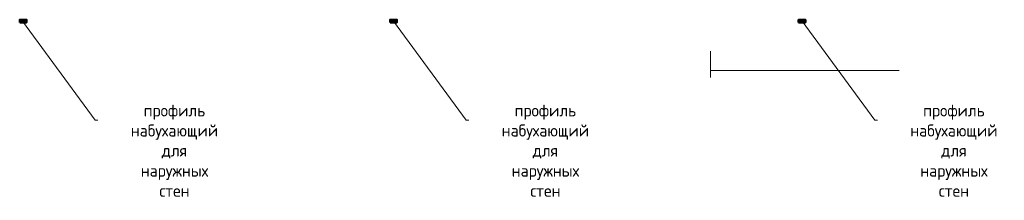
# Model space of a CAD drawing. Header units: millimetres. Extents: x 349531 to 1063351, y -131924 to 96186.
# Tile 143 of 228: x 574358 to 594783, y -14713 to -10964. Entities that reach past the tile are written whole.
import ezdxf
from ezdxf import colors
from ezdxf.entities.mleader import LeaderData, LeaderLine
from ezdxf.math import Vec2, Vec3

# ---------------------------------------------------------------- set-up
doc = ezdxf.new("R2010")
doc.units = ezdxf.units.MM
for name, color, linetype, lineweight in [('AF_Stena', 90, 'Continuous', 18), ('KR_Fundament', 253, 'Continuous', 18), ('подоснова', 151, 'Continuous', 5), ('РАЗМЕРЫ', 1, 'Continuous', 9)]:
    doc.layers.add(name, color=color, linetype=linetype, lineweight=lineweight)
doc.styles.add('GOST-2.304_Type-B', font='GOST_Common.ttf')

# ---------------------------------------------------------------- blocks, each defined once
blk = doc.blocks.new('_None')

msp = doc.modelspace()

# ---------------------------------------------------------------- hatches: boundary and pattern name
at = {"layer": 'РАЗМЕРЫ', "lineweight": 50, "transparency": 33554648}
h = msp.add_hatch(dxfattribs=at)
h.set_pattern_fill('ANGLE', color=1)
h.set_pattern_definition([(0, (41322.458, 31000), (0, 6.985), [5.08, -1.905]), (90, (41322.458, 31000), (-6.985, 4e-16), [5.08, -1.905])])
h.paths.add_polyline_path([(574502.2, -10963.6), (574358.3, -10963.6), (574358.3, -11021.9), (574502.2, -11021.9)])
h = msp.add_hatch(dxfattribs=at)
h.set_pattern_fill('ANGLE', color=1)
h.set_pattern_definition([(0, (49004.443, 31000), (0, 6.985), [5.08, -1.905]), (90, (49004.443, 31000), (-6.985, 4e-16), [5.08, -1.905])])
h.paths.add_polyline_path([(582184.2, -10963.6), (582040.3, -10963.6), (582040.3, -11021.9), (582184.2, -11021.9)])
h = msp.add_hatch(dxfattribs=at)
h.set_pattern_fill('ANGLE', color=1)
h.set_pattern_definition([(0, (57478.869, 31000), (0, 6.985), [5.08, -1.905]), (90, (57478.869, 31000), (-6.985, 4e-16), [5.08, -1.905])])
h.paths.add_polyline_path([(590658.7, -10963.6), (590514.7, -10963.6), (590514.7, -11021.9), (590658.7, -11021.9)])

# ---------------------------------------------------------------- linework, layer by layer
at = {"layer": 'AF_Stena', "lineweight": 20}
msp.add_lwpolyline([(588687.7, -11617.8), (588687.7, -12161.9)], dxfattribs=at)
at = {"layer": 'KR_Fundament', "lineweight": 9}
msp.add_line((588687.7, -12021.9), (592604.1, -12021.9), dxfattribs=at)
at = {"layer": 'РАЗМЕРЫ', "color": 1, "lineweight": 50}
for points in [[(574358.3, -11021.9), (574502.2, -11021.9), (574502.2, -10963.6), (574358.3, -10963.6)], [(582040.3, -11021.9), (582184.2, -11021.9), (582184.2, -10963.6), (582040.3, -10963.6)], [(590514.7, -11021.9), (590658.7, -11021.9), (590658.7, -10963.6), (590514.7, -10963.6)]]:
    msp.add_lwpolyline(points, close=True, dxfattribs=at)

# ---------------------------------------------------------------- leaders
at = {"layer": 'подоснова'}
ml = msp.add_multileader_mtext('Standard', dxfattribs=at)
ml.set_content('{\\C0;профиль набухающий\\Pдля наружных  стен}', color=256, style='GOST-2.304_Type-B')
ml.set_leader_properties(color=256, linetype='ByLayer', lineweight=15)
ml.set_arrow_properties(name='NONE')
ml.build(insert=Vec2(0, 0))
ml.multileader.update_dxf_attribs({"text_left_attachment_type": 6, "text_right_attachment_type": 6, "dogleg_length": 10, "arrow_head_size": 18})
ctx = ml.context
ctx.base_point, ctx.char_height, ctx.arrow_head_size, ctx.landing_gap_size, ctx.plane_origin = Vec3(575937.3, -13046.9), 250, 18, 20, Vec3(571357.9, -11693.1)
ctx.left_attachment, ctx.right_attachment, ctx.text_align_type = 6, 6, 1
notes = []
notes.append((ctx, [(0, (1, 1, 0), (575927.3, -13046.9), (1, 0), 10, [(0, [(574417.5, -10992.8)], 0, [])])]))
ctx.mtext.insert, ctx.mtext.width, ctx.mtext.alignment, ctx.mtext.flow_direction = Vec3(577568.8, -12721.9), 22.898, 2, 5
ml = msp.add_multileader_mtext('Standard', dxfattribs=at)
ml.set_content('{\\C0;профиль набухающий\\Pдля наружных  стен}', color=256, style='GOST-2.304_Type-B')
ml.set_leader_properties(color=256, linetype='ByLayer', lineweight=15)
ml.set_arrow_properties(name='NONE')
ml.build(insert=Vec2(0, 0))
ml.multileader.update_dxf_attribs({"text_left_attachment_type": 6, "text_right_attachment_type": 6, "dogleg_length": 10, "arrow_head_size": 18})
ctx = ml.context
ctx.base_point, ctx.char_height, ctx.arrow_head_size, ctx.landing_gap_size, ctx.plane_origin = Vec3(583632, -13046.9), 250, 18, 20, Vec3(579052.6, -11693.1)
ctx.left_attachment, ctx.right_attachment, ctx.text_align_type = 6, 6, 1
notes.append((ctx, [(0, (1, 1, 0), (583622, -13046.9), (1, 0), 10, [(0, [(582112.3, -10992.8)], 0, [])])]))
ctx.mtext.insert, ctx.mtext.width, ctx.mtext.alignment, ctx.mtext.flow_direction = Vec3(585263.6, -12721.9), 22.898, 2, 5
ml = msp.add_multileader_mtext('Standard', dxfattribs=at)
ml.set_content('{\\C0;профиль набухающий\\Pдля наружных  стен}', color=256, style='GOST-2.304_Type-B')
ml.set_leader_properties(color=256, linetype='ByLayer', lineweight=15)
ml.set_arrow_properties(name='NONE')
ml.build(insert=Vec2(0, 0))
ml.multileader.update_dxf_attribs({"text_left_attachment_type": 6, "text_right_attachment_type": 6, "dogleg_length": 10, "arrow_head_size": 18})
ctx = ml.context
ctx.base_point, ctx.char_height, ctx.arrow_head_size, ctx.landing_gap_size, ctx.plane_origin = Vec3(592106.5, -13046.9), 250, 18, 20, Vec3(587527, -11693.1)
ctx.left_attachment, ctx.right_attachment, ctx.text_align_type = 6, 6, 1
notes.append((ctx, [(0, (1, 1, 0), (592096.5, -13046.9), (1, 0), 10, [(0, [(590586.7, -10992.8)], 0, [])])]))
ctx.mtext.insert, ctx.mtext.width, ctx.mtext.alignment, ctx.mtext.flow_direction = Vec3(593738, -12721.9), 22.898, 2, 5
for ctx, leaders in notes:
    for number, flags, end, landing, length, lines in leaders:
        leader = LeaderData()
        leader.index, (leader.has_last_leader_line, leader.has_dogleg_vector, leader.attachment_direction) = number, flags
        leader.last_leader_point, leader.dogleg_vector, leader.dogleg_length = Vec3(end), Vec3(landing), length
        for number, points, colour, breaks in lines:
            line = LeaderLine()
            line.index, line.vertices, line.color, line.breaks = number, Vec3.list(points), colors.encode_raw_color(colour), breaks
            leader.lines.append(line)
        ctx.leaders.append(leader)

doc.saveas('drawing.dxf')
